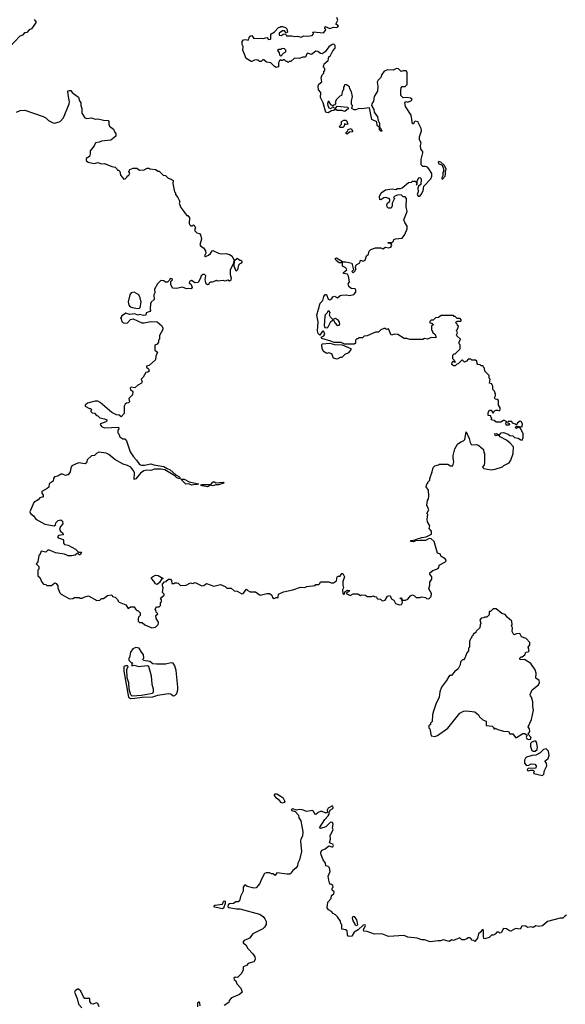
# Model space of a CAD drawing. Extents: x 2240384 to 2404287, y 351326 to 526670.
# Tile 106 of 256: x 2358763 to 2364641, y 404753 to 415372. Entities that reach past the tile are written whole.
import ezdxf

# ---------------------------------------------------------------- set-up
doc = ezdxf.new("R2010")
doc.units = 0

msp = doc.modelspace()

# ---------------------------------------------------------------- linework, layer by layer
at = {"layer": '0CON20XD'}
for points in [[(2362110, 414415), (2362135, 414430), (2362158, 414418), (2362160, 414405), (2362148, 414392), (2362122, 414388), (2362085, 414366), (2362070, 414370), (2362056, 414385), (2362031, 414475), (2362004, 414534), (2362006, 414585), (2361983, 414615), (2361978, 414655), (2361986, 414675), (2362017, 414703), (2362010, 414745), (2362023, 414777), (2362040, 414795), (2362040, 414815), (2362050, 414825), (2362050, 414845), (2362032, 414865), (2362040, 414875), (2362043, 414897), (2362085, 414930), (2362095, 414970), (2362113, 414987), (2362137, 415035), (2362163, 415065), (2362162, 415092), (2362147, 415107), (2362130, 415105), (2362095, 415078), (2362053, 415027), (2362020, 415005), (2362005, 415006), (2361975, 415028), (2361955, 415034), (2361905, 414998), (2361865, 415011), (2361855, 415002), (2361841, 414969), (2361812, 414968), (2361773, 414953), (2361725, 414958), (2361685, 414920), (2361665, 414920), (2361655, 414910), (2361645, 414920), (2361635, 414920), (2361615, 414940), (2361605, 414940), (2361595, 414930), (2361585, 414930), (2361575, 414940), (2361562, 414928), (2361552, 414908), (2361550, 414865), (2361525, 414858), (2361507, 414867), (2361468, 414908), (2361423, 414913), (2361395, 414940), (2361382, 414938), (2361365, 414920), (2361345, 414920), (2361327, 414937), (2361315, 414940), (2361293, 414937), (2361265, 414920), (2361255, 414920), (2361202, 414955), (2361185, 415000), (2361168, 415045), (2361172, 415082), (2361160, 415105), (2361160, 415135), (2361174, 415156), (2361195, 415160), (2361225, 415150), (2361243, 415195), (2361265, 415202), (2361285, 415170), (2361365, 415172), (2361385, 415168), (2361425, 415180), (2361445, 415160), (2361465, 415162), (2361470, 415165), (2361470, 415215), (2361482, 415228), (2361495, 415230), (2361508, 415242), (2361552, 415288), (2361565, 415290), (2361575, 415300), (2361595, 415300), (2361628, 415288), (2361640, 415275), (2361647, 415237), (2361635, 415230), (2361615, 415250), (2361595, 415250), (2361560, 415225), (2361560, 415205), (2361585, 415202), (2361603, 415217), (2361625, 415220), (2361638, 415198), (2361695, 415199), (2361725, 415190), (2361755, 415196), (2361795, 415182), (2361825, 415198), (2361865, 415194), (2361915, 415201), (2361926, 415215), (2361927, 415227), (2361920, 415235), (2361925, 415240), (2362035, 415229), (2362058, 415255), (2362060, 415265), (2362050, 415275), (2362053, 415297), (2362105, 415278), (2362145, 415290), (2362175, 415287), (2362190, 415295), (2362196, 415306), (2362170, 415325), (2362189, 415365), (2362180, 415395)], [(2358920, 415375), (2358940, 415345), (2358890, 415275), (2358865, 415262), (2358840, 415235), (2358815, 415230), (2358794, 415206), (2358765, 415193), (2358655, 415080)], [(2361575, 414980), (2361605, 415010), (2361630, 415025), (2361630, 415045), (2361615, 415057), (2361588, 415062), (2361575, 415050), (2361555, 415050), (2361542, 415038), (2361560, 415015), (2361562, 414992), (2361575, 414980)], [(2363965, 410550), (2363980, 410565), (2364036, 410594), (2364055, 410620), (2364080, 410695), (2364082, 410765), (2364046, 410806), (2364006, 410836), (2363938, 410875), (2363925, 410890), (2363888, 410885), (2363880, 410905), (2363899, 410909), (2363915, 410900), (2363935, 410900), (2363950, 410915), (2363975, 410920), (2364025, 410901), (2364045, 410887), (2364075, 410883), (2364095, 410867), (2364135, 410860), (2364161, 410841), (2364175, 410838), (2364189, 410865), (2364189, 410905), (2364158, 410968), (2364145, 410970), (2364135, 410980), (2364115, 410962), (2364102, 410975), (2364115, 410990), (2364175, 410980), (2364179, 411015), (2364165, 411040), (2364155, 411043), (2364128, 411025), (2364115, 411000), (2364105, 411010), (2364072, 411022), (2364065, 411040), (2364025, 411040), (2364020, 411025), (2364038, 411018), (2364040, 411005), (2364035, 411000), (2364005, 411000), (2364000, 411025), (2364010, 411035), (2363985, 411050), (2363975, 411050), (2363945, 411032), (2363895, 411032), (2363875, 411050), (2363842, 411055), (2363850, 411075), (2363840, 411085), (2363838, 411098), (2363810, 411105), (2363810, 411135), (2363825, 411160), (2363845, 411160), (2363850, 411145), (2363865, 411130), (2363877, 411153), (2363895, 411162), (2363912, 411162), (2363928, 411152), (2363940, 411165), (2363940, 411185), (2363920, 411215), (2363920, 411265), (2363907, 411277), (2363885, 411280), (2363878, 411295), (2363890, 411315), (2363890, 411335), (2363880, 411365), (2363860, 411385), (2363860, 411415), (2363850, 411445), (2363823, 411453), (2363830, 411495), (2363820, 411505), (2363820, 411535), (2363773, 411583), (2363770, 411615), (2363760, 411625), (2363758, 411638), (2363735, 411640), (2363725, 411650), (2363700, 411655), (2363690, 411665), (2363688, 411688), (2363675, 411700), (2363635, 411700), (2363625, 411710), (2363595, 411710), (2363575, 411690), (2363555, 411680), (2363535, 411700), (2363525, 411700), (2363488, 411662), (2363472, 411658), (2363455, 411640), (2363435, 411640), (2363420, 411655), (2363423, 411677), (2363432, 411688), (2363445, 411680), (2363458, 411682), (2363430, 411715), (2363430, 411755), (2363445, 411770), (2363455, 411770), (2363498, 411812), (2363507, 411823), (2363510, 411845), (2363510, 411865), (2363498, 411878), (2363498, 411895), (2363512, 411925), (2363474, 411964), (2363470, 411975), (2363480, 411995), (2363470, 412025), (2363480, 412035), (2363490, 412065), (2363480, 412075), (2363478, 412088), (2363460, 412105), (2363475, 412120), (2363515, 412120), (2363520, 412125), (2363520, 412135), (2363508, 412148), (2363475, 412150), (2363455, 412170), (2363445, 412170), (2363435, 412180), (2363305, 412180), (2363275, 412160), (2363243, 412157), (2363218, 412132), (2363195, 412130), (2363182, 412118), (2363182, 412102), (2363205, 412100), (2363220, 412085), (2363200, 412065), (2363200, 412025), (2363210, 412015), (2363212, 412002), (2363238, 411978), (2363248, 411955), (2363245, 411940), (2363195, 411943), (2363155, 411928), (2363125, 411932), (2363105, 411923), (2362965, 411922), (2362935, 411933), (2362905, 411932), (2362837, 411977), (2362805, 411980), (2362765, 411968), (2362738, 412038), (2362715, 412030), (2362705, 412040), (2362685, 412040), (2362653, 412027), (2362627, 412003), (2362598, 412002), (2362505, 411962), (2362475, 411960), (2362455, 411940), (2362415, 411940), (2362405, 411930), (2362395, 411930), (2362380, 411915), (2362380, 411885), (2362366, 411874), (2362261, 411871), (2362225, 411891), (2362152, 411892), (2362115, 411906), (2362018, 411935), (2362012, 411948), (2362039, 411961), (2362049, 411981), (2362039, 412009), (2362025, 412012), (2361995, 411970), (2361979, 411989), (2361970, 412015), (2361977, 412115), (2361966, 412185), (2362001, 412315), (2362030, 412345), (2362038, 412385), (2362055, 412408), (2362067, 412407), (2362085, 412358), (2362105, 412352), (2362126, 412364), (2362137, 412383), (2362155, 412392), (2362188, 412372), (2362214, 412396), (2362235, 412401), (2362285, 412404), (2362315, 412399), (2362363, 412407), (2362386, 412434), (2362386, 412455), (2362378, 412468), (2362334, 412474), (2362310, 412495), (2362302, 412525), (2362318, 412545), (2362306, 412606), (2362295, 412628), (2362250, 412635), (2362250, 412645), (2362288, 412675), (2362278, 412695), (2362240, 412715), (2362240, 412760), (2362225, 412750), (2362205, 412750), (2362174, 412774), (2362162, 412798), (2362175, 412802), (2362240, 412765), (2362240, 412760), (2362275, 412762), (2362342, 412745), (2362360, 412675), (2362353, 412667), (2362342, 412655), (2362355, 412642), (2362375, 412660), (2362388, 412685), (2362382, 412695), (2362385, 412720), (2362395, 412732), (2362429, 412751), (2362435, 412780), (2362465, 412769), (2362485, 412777), (2362498, 412825), (2362520, 412845), (2362528, 412875), (2362545, 412892), (2362595, 412910), (2362655, 412910), (2362675, 412902), (2362705, 412918), (2362735, 412910), (2362763, 412917), (2362772, 412935), (2362767, 412947), (2362755, 412960), (2362732, 412962), (2362732, 412968), (2362775, 412970), (2362790, 412985), (2362795, 413000), (2362813, 413007), (2362885, 413017), (2362911, 413055), (2362936, 413115), (2362939, 413145), (2362912, 413185), (2362902, 413215), (2362937, 413303), (2362928, 413355), (2362930, 413445), (2362915, 413460), (2362895, 413460), (2362872, 413482), (2362835, 413480), (2362803, 413467), (2362790, 413455), (2362800, 413445), (2362777, 413395), (2362777, 413365), (2362765, 413340), (2362735, 413338), (2362722, 413352), (2362717, 413375), (2362725, 413392), (2362752, 413415), (2362752, 413432), (2362742, 413442), (2362705, 413453), (2362685, 413450), (2362655, 413430), (2362642, 413432), (2362640, 413465), (2362657, 413503), (2362705, 413537), (2362775, 413548), (2362815, 413542), (2362835, 413552), (2362865, 413552), (2362885, 413560), (2362953, 413617), (2362985, 413620), (2362995, 413630), (2363025, 413630), (2363038, 413618), (2363040, 413605), (2363033, 413593), (2363047, 413593), (2363047, 413635), (2363064, 413666), (2363075, 413670), (2363089, 413655), (2363083, 413595), (2363058, 413575), (2363052, 413555), (2363056, 413515), (2363047, 413485), (2363055, 413468), (2363075, 413470), (2363090, 413485), (2363110, 413525), (2363117, 413575), (2363194, 413656), (2363202, 413685), (2363202, 413712), (2363172, 413762), (2363155, 413780), (2363135, 413790), (2363105, 413788), (2363088, 413805), (2363088, 413865), (2363107, 413935), (2363105, 413950), (2363084, 413974), (2363080, 414015), (2363087, 414045), (2363072, 414078), (2363072, 414108), (2363091, 414175), (2363089, 414199), (2363058, 414255), (2363055, 414270), (2363023, 414277), (2363012, 414268), (2363005, 414250), (2362995, 414250), (2362982, 414342), (2362918, 414435), (2362912, 414475), (2362922, 414488), (2362945, 414484), (2362985, 414502), (2362993, 414515), (2362975, 414525), (2362935, 414532), (2362895, 414530), (2362870, 414555), (2362868, 414605), (2362873, 414637), (2362885, 414650), (2362915, 414650), (2362937, 414673), (2362938, 414805), (2362925, 414820), (2362915, 414822), (2362895, 414822), (2362873, 414813), (2362845, 414842), (2362823, 414847), (2362785, 414828), (2362728, 414832), (2362690, 414815), (2362665, 414780), (2362655, 414750), (2362625, 414720), (2362613, 414697), (2362622, 414655), (2362619, 414601), (2362582, 414545), (2362576, 414494), (2362556, 414464), (2362553, 414445), (2362579, 414405), (2362582, 414375), (2362619, 414325), (2362624, 414284), (2362641, 414255), (2362640, 414210), (2362645, 414210), (2362665, 414170), (2362655, 414168), (2362638, 414185), (2362640, 414210), (2362615, 414232), (2362611, 414271), (2362557, 414297), (2362531, 414421), (2362445, 414410), (2362415, 414414), (2362385, 414399), (2362365, 414401), (2362340, 414415), (2362348, 414445), (2362338, 414458), (2362338, 414495), (2362348, 414545), (2362338, 414595), (2362320, 414625), (2362318, 414648), (2362285, 414670), (2362262, 414668), (2362260, 414655), (2362250, 414645), (2362250, 414615), (2362240, 414605), (2362230, 414555), (2362212, 414548), (2362172, 414508), (2362160, 414475), (2362170, 414465), (2362158, 414452), (2362145, 414450), (2362135, 414440), (2362125, 414450), (2362115, 414450), (2362098, 414488), (2362085, 414490), (2362078, 414465), (2362083, 414445), (2362095, 414422), (2362110, 414415)], [(2358730, 414375), (2358767, 414393), (2358817, 414397), (2359015, 414328), (2359045, 414312), (2359074, 414284), (2359125, 414258), (2359143, 414257), (2359200, 414275), (2359236, 414314), (2359296, 414464), (2359301, 414485), (2359284, 414564), (2359282, 414605), (2359295, 414610), (2359315, 414607), (2359327, 414585), (2359356, 414566), (2359396, 414536), (2359406, 414496), (2359423, 414475), (2359422, 414445), (2359432, 414415), (2359432, 414365), (2359464, 414314), (2359485, 414308), (2359535, 414312), (2359575, 414300), (2359605, 414302), (2359665, 414288), (2359715, 414283), (2359723, 414275), (2359722, 414245), (2359732, 414225), (2359775, 414190), (2359783, 414163), (2359800, 414145), (2359800, 414115), (2359745, 414072), (2359645, 414062), (2359619, 414051), (2359580, 414045), (2359565, 414010), (2359522, 413958), (2359523, 413925), (2359514, 413896), (2359480, 413875), (2359480, 413855), (2359500, 413835), (2359515, 413830), (2359565, 413820), (2359605, 413830), (2359645, 413818), (2359675, 413822), (2359755, 413788), (2359792, 413782), (2359810, 413765), (2359815, 413750), (2359828, 413748), (2359840, 413735), (2359850, 413695), (2359885, 413652), (2359900, 413655), (2359918, 413672), (2359920, 413685), (2359940, 413695), (2359948, 413715), (2359940, 413735), (2359950, 413755), (2359985, 413770), (2360025, 413770), (2360055, 413750), (2360105, 413752), (2360135, 413770), (2360155, 413770), (2360165, 413762), (2360227, 413757), (2360255, 413740), (2360265, 413740), (2360310, 413695), (2360335, 413690), (2360363, 413663), (2360395, 413653), (2360416, 413636), (2360412, 413605), (2360430, 413515), (2360440, 413505), (2360440, 413485), (2360468, 413455), (2360482, 413425), (2360487, 413407), (2360482, 413395), (2360500, 413345), (2360533, 413303), (2360545, 413280), (2360565, 413260), (2360575, 413260), (2360593, 413235), (2360589, 413175), (2360595, 413158), (2360605, 413150), (2360625, 413150), (2360635, 413160), (2360650, 413145), (2360658, 413125), (2360650, 413115), (2360650, 413095), (2360670, 413075), (2360700, 413065), (2360712, 413052), (2360722, 413005), (2360703, 412945), (2360715, 412930), (2360743, 412913), (2360765, 412878), (2360767, 412853), (2360754, 412824), (2360765, 412818), (2360798, 412832), (2360818, 412852), (2360835, 412880), (2360845, 412882), (2360903, 412853), (2360935, 412848), (2360985, 412850), (2361025, 412840), (2361053, 412823), (2361072, 412775), (2361062, 412735), (2361032, 412675), (2361030, 412625), (2361042, 412585), (2361036, 412564), (2361025, 412553), (2361005, 412562), (2360975, 412552), (2360955, 412558), (2360895, 412552), (2360885, 412558), (2360835, 412540), (2360815, 412540), (2360802, 412528), (2360800, 412515), (2360785, 412512), (2360773, 412523), (2360762, 412565), (2360768, 412608), (2360755, 412623), (2360735, 412623), (2360719, 412611), (2360712, 412585), (2360685, 412538), (2360654, 412534), (2360615, 412558), (2360592, 412548), (2360590, 412535), (2360612, 412515), (2360622, 412485), (2360609, 412471), (2360585, 412474), (2360565, 412468), (2360515, 412488), (2360455, 412472), (2360408, 412478), (2360390, 412515), (2360392, 412548)], [(2362265, 414380), (2362235, 414393), (2362183, 414393), (2362168, 414405), (2362168, 414422), (2362185, 414440), (2362298, 414428), (2362304, 414415), (2362265, 414380)], [(2362245, 414210), (2362215, 414210), (2362210, 414215), (2362213, 414227), (2362230, 414245), (2362230, 414275), (2362255, 414290), (2362275, 414290), (2362288, 414278), (2362300, 414245), (2362275, 414240), (2362262, 414248), (2362260, 414225), (2362245, 414210)], [(2362295, 414140), (2362282, 414142), (2362280, 414155), (2362298, 414172), (2362302, 414188), (2362335, 414200), (2362350, 414175), (2362348, 414162), (2362315, 414160), (2362295, 414140)], [(2363315, 413650), (2363348, 413685), (2363352, 413705), (2363350, 413745), (2363358, 413752), (2363357, 413763), (2363335, 413802), (2363302, 413835), (2363278, 413842), (2363272, 413835), (2363275, 413820), (2363313, 413803), (2363328, 413765), (2363330, 413735), (2363323, 413725), (2363322, 413688), (2363310, 413665), (2363315, 413650)], [(2361095, 412660), (2361072, 412715), (2361078, 412775), (2361105, 412800), (2361135, 412780), (2361145, 412780), (2361158, 412765), (2361150, 412745), (2361135, 412740), (2361120, 412725), (2361110, 412675), (2361095, 412660)], [(2360392, 412548), (2360410, 412565), (2360405, 412578), (2360385, 412580), (2360378, 412562), (2360355, 412540), (2360335, 412540), (2360317, 412557), (2360285, 412558), (2360248, 412525), (2360217, 412465), (2360218, 412425), (2360208, 412405), (2360210, 412355), (2360180, 412325), (2360173, 412307), (2360167, 412255), (2360172, 412235), (2360166, 412224), (2360125, 412210), (2360122, 412185), (2360095, 412181), (2360055, 412193), (2360035, 412184), (2360005, 412199), (2359945, 412192), (2359905, 412206), (2359860, 412175), (2359860, 412165), (2359850, 412155), (2359857, 412147), (2359862, 412112), (2359889, 412099), (2359925, 412102), (2359955, 412138), (2359985, 412147), (2360077, 412103), (2360105, 412102), (2360175, 412118), (2360245, 412113), (2360295, 412070), (2360306, 412046), (2360305, 412030), (2360270, 411965), (2360270, 411925), (2360260, 411915), (2360257, 411893), (2360245, 411872), (2360218, 411862), (2360218, 411808), (2360247, 411785), (2360230, 411745), (2360227, 411705), (2360158, 411642), (2360130, 411635), (2360130, 411625), (2360150, 411605), (2360157, 411583), (2360145, 411570), (2360123, 411567), (2360092, 411515), (2360070, 411495), (2360082, 411465), (2360075, 411452), (2360035, 411432), (2360005, 411402), (2359965, 411410), (2359953, 411397), (2359955, 411382), (2359982, 411362), (2359978, 411325), (2359940, 411285), (2359945, 411250), (2359935, 411240), (2359912, 411238), (2359898, 411225), (2359890, 411205), (2359890, 411125), (2359855, 411090), (2359835, 411108), (2359805, 411112), (2359755, 411136), (2359629, 411245), (2359605, 411259), (2359575, 411259), (2359495, 411236), (2359470, 411215), (2359470, 411205), (2359515, 411180), (2359525, 411180), (2359540, 411165), (2359530, 411155), (2359530, 411145), (2359542, 411132), (2359568, 411128), (2359592, 411102), (2359605, 411100), (2359628, 411078), (2359677, 411067), (2359700, 411055), (2359700, 411045), (2359690, 411035), (2359635, 411012), (2359630, 411005), (2359643, 410983), (2359675, 410972), (2359828, 410978), (2359832, 410958), (2359820, 410945), (2359820, 410915), (2359830, 410905), (2359842, 410872), (2359875, 410850), (2359895, 410850), (2359915, 410830), (2359953, 410713), (2359988, 410658), (2360022, 410622), (2360053, 410575), (2360075, 410568), (2360108, 410568), (2360175, 410581), (2360209, 410571), (2360315, 410555), (2360352, 410532), (2360385, 410519), (2360444, 410464), (2360478, 410445), (2360488, 410435), (2360489, 410421), (2360455, 410432), (2360433, 410453), (2360325, 410517), (2360285, 410525), (2360215, 410526), (2360175, 410512), (2360125, 410515), (2360102, 410508), (2360065, 410481), (2360015, 410420), (2359995, 410412), (2359999, 410485), (2359994, 410504), (2359959, 410545), (2359925, 410564), (2359878, 410578), (2359789, 410629), (2359725, 410681), (2359695, 410696), (2359615, 410708), (2359590, 410695), (2359567, 410673), (2359535, 410670), (2359490, 410625), (2359487, 410603), (2359467, 410583), (2359397, 410593), (2359325, 410560), (2359313, 410537), (2359307, 410495), (2359286, 410464), (2359278, 410462), (2359255, 410458), (2359225, 410470), (2359205, 410470), (2359175, 410450), (2359137, 410443), (2359128, 410425), (2359124, 410396), (2359082, 410365), (2359075, 410330), (2359060, 410315), (2359002, 410285), (2359003, 410265), (2359017, 410245), (2359014, 410226), (2358980, 410215), (2358962, 410195), (2358916, 410164), (2358873, 410065), (2358879, 410045), (2358912, 410022), (2358935, 409986), (2359035, 409931), (2359136, 409914), (2359147, 409923), (2359153, 409947), (2359179, 409971), (2359205, 409978), (2359223, 409965), (2359226, 409935), (2359202, 409905), (2359192, 409875), (2359202, 409855), (2359228, 409835), (2359230, 409815), (2359182, 409808), (2359171, 409795), (2359179, 409785), (2359231, 409765), (2359236, 409755), (2359234, 409725), (2359245, 409712), (2359284, 409704), (2359365, 409663), (2359395, 409630), (2359425, 409630), (2359430, 409625), (2359415, 409600), (2359402, 409602), (2359385, 409620), (2359362, 409598), (2359325, 409590), (2359285, 409590), (2359245, 409608), (2359148, 409622), (2359085, 409650), (2359065, 409650), (2359045, 409630), (2358995, 409640), (2358978, 409602), (2358970, 409595), (2358960, 409525), (2358940, 409505), (2358970, 409475), (2358970, 409445), (2358960, 409435), (2358960, 409375), (2358978, 409358), (2359000, 409305), (2359020, 409285), (2359045, 409280), (2359055, 409270), (2359105, 409270), (2359143, 409297), (2359155, 409292), (2359172, 409265), (2359174, 409244), (2359195, 409190), (2359210, 409175), (2359298, 409128), (2359335, 409130), (2359355, 409140), (2359405, 409140), (2359413, 409133), (2359435, 409132), (2359463, 409147), (2359505, 409158), (2359595, 409108), (2359627, 409113), (2359645, 409130), (2359665, 409130), (2359708, 409162), (2359755, 409170), (2359762, 409152), (2359790, 409145), (2359818, 409118), (2359822, 409102), (2359835, 409090), (2359905, 409060), (2359932, 409022), (2359955, 409040), (2359995, 409040), (2360015, 409010), (2360025, 409000), (2360035, 409000), (2360060, 408975), (2360060, 408945), (2360043, 408927), (2360038, 408912), (2360040, 408885), (2360055, 408872), (2360082, 408872), (2360110, 408845), (2360185, 408812), (2360225, 408820), (2360255, 408850), (2360260, 408865), (2360260, 408875), (2360232, 408915), (2360230, 408945), (2360250, 408965), (2360232, 408982), (2360230, 409005), (2360222, 409015), (2360235, 409040), (2360265, 409040), (2360280, 409055), (2360280, 409085), (2360290, 409095), (2360290, 409115), (2360280, 409135), (2360320, 409165), (2360320, 409175), (2360300, 409195), (2360310, 409245), (2360300, 409265), (2360300, 409285), (2360322, 409308), (2360338, 409312), (2360365, 409338), (2360387, 409337), (2360400, 409325), (2360402, 409292), (2360425, 409290), (2360435, 409300), (2360455, 409300), (2360470, 409295), (2360495, 409270), (2360555, 409272), (2360603, 409297), (2360625, 409292), (2360655, 409302), (2360725, 409268), (2360745, 409270), (2360775, 409293), (2360855, 409263), (2360925, 409280), (2360978, 409258), (2360993, 409243), (2361042, 409242), (2361072, 409212), (2361105, 409208), (2361155, 409180), (2361172, 409185), (2361205, 409230), (2361220, 409215), (2361245, 409203), (2361302, 409202), (2361354, 409164), (2361425, 409182), (2361455, 409182), (2361480, 409165), (2361485, 409140), (2361505, 409130), (2361525, 409140), (2361548, 409142), (2361552, 409175), (2361605, 409202), (2361705, 409222), (2361788, 409252), (2361835, 409250), (2361855, 409260), (2361945, 409270), (2361955, 409280), (2361985, 409280), (2361998, 409292), (2362005, 409310), (2362095, 409310), (2362118, 409298), (2362145, 409297), (2362175, 409320), (2362185, 409362), (2362195, 409372), (2362215, 409370), (2362232, 409398), (2362245, 409400), (2362262, 409365), (2362246, 409314), (2362244, 409275), (2362250, 409245), (2362240, 409225), (2362243, 409183), (2362250, 409175), (2362260, 409175), (2362270, 409205), (2362295, 409220), (2362320, 409215), (2362305, 409200), (2362292, 409198), (2362282, 409182), (2362325, 409162), (2362355, 409180), (2362405, 409180), (2362435, 409162), (2362445, 409170), (2362487, 409167), (2362505, 409150), (2362555, 409152), (2362575, 409160), (2362585, 409150), (2362608, 409148), (2362610, 409135), (2362620, 409125), (2362652, 409122), (2362665, 409108), (2362676, 409104), (2362699, 409111), (2362724, 409156), (2362752, 409162), (2362774, 409124), (2362793, 409113), (2362812, 409075), (2362855, 409060), (2362876, 409064), (2362886, 409086), (2362880, 409120), (2362860, 409135), (2362875, 409138), (2362880, 409120), (2362892, 409112), (2362919, 409111), (2362946, 409124), (2362975, 409160), (2362995, 409168), (2363015, 409160), (2363035, 409142), (2363075, 409140), (2363097, 409147), (2363135, 409140), (2363145, 409130), (2363170, 409125), (2363195, 409150), (2363200, 409185), (2363170, 409235), (2363180, 409275), (2363180, 409305), (2363203, 409337), (2363202, 409365), (2363183, 409393), (2363182, 409405), (2363215, 409432), (2363270, 409455), (2363280, 409465), (2363282, 409488), (2363345, 409520), (2363358, 409535), (2363358, 409545), (2363348, 409558), (2363300, 409585), (2363298, 409608), (2363265, 409618), (2363227, 409745), (2363195, 409774), (2363175, 409776), (2363135, 409755), (2363075, 409756), (2363028, 409752), (2363005, 409742), (2362975, 409745), (2362980, 409755), (2363025, 409762), (2363048, 409775), (2363095, 409788), (2363142, 409795), (2363200, 409825), (2363198, 409855), (2363173, 409883), (2363182, 409915), (2363158, 409955), (2363152, 409985), (2363160, 410035), (2363150, 410045), (2363172, 410085), (2363148, 410135), (2363158, 410185), (2363168, 410205), (2363170, 410235), (2363167, 410297), (2363142, 410335), (2363150, 410365), (2363160, 410375), (2363160, 410385), (2363180, 410405), (2363180, 410425), (2363208, 410495), (2363213, 410527), (2363220, 410545), (2363235, 410560), (2363275, 410570), (2363285, 410580), (2363375, 410580), (2363405, 410560), (2363428, 410562), (2363442, 410605), (2363432, 410645), (2363433, 410673), (2363452, 410745), (2363480, 410795), (2363515, 410820), (2363545, 410830), (2363560, 410845), (2363572, 410928), (2363606, 410856), (2363615, 410812), (2363625, 410797), (2363635, 410788), (2363685, 410792), (2363709, 410779), (2363760, 410735), (2363763, 410703), (2363770, 410695), (2363772, 410595), (2363767, 410573), (2363750, 410545), (2363765, 410530), (2363843, 410517), (2363885, 410523), (2363965, 410550)], [(2360033, 412257), (2360055, 412262), (2360062, 412268), (2360070, 412325), (2360062, 412372), (2360048, 412405), (2359995, 412432), (2359963, 412427), (2359948, 412405), (2359932, 412328), (2359937, 412295), (2359952, 412275), (2359977, 412267), (2360033, 412257)], [(2362075, 412050), (2362085, 412058), (2362114, 412116), (2362135, 412132), (2362145, 412132), (2362160, 412100), (2362185, 412074), (2362204, 412076), (2362213, 412087), (2362209, 412109), (2362197, 412127), (2362165, 412151), (2362135, 412140), (2362113, 412165), (2362102, 412185), (2362108, 412215), (2362095, 412231), (2362078, 412225), (2362075, 412210), (2362055, 412190), (2362050, 412170), (2362044, 412074), (2362052, 412052), (2362075, 412050)], [(2362185, 411712), (2362145, 411720), (2362125, 411768), (2362095, 411778), (2362073, 411773), (2362035, 411792), (2362020, 411825), (2362017, 411865), (2362022, 411875), (2362105, 411884), (2362155, 411869), (2362236, 411866), (2362330, 411825), (2362330, 411815), (2362305, 411778), (2362265, 411762), (2362235, 411730), (2362215, 411728), (2362185, 411712)], [(2360615, 410353), (2360586, 410366), (2360552, 410362), (2360500, 410415), (2360535, 410418), (2360588, 410388), (2360690, 410365), (2360675, 410358), (2360635, 410354), (2360615, 410353)], [(2360785, 410333), (2360728, 410345), (2360712, 410355), (2360725, 410361), (2360822, 410358), (2360845, 410386), (2360855, 410390), (2360875, 410378), (2360955, 410386), (2360963, 410375), (2360904, 410354), (2360875, 410357), (2360845, 410346), (2360817, 410353), (2360785, 410333)], [(2360245, 409280), (2360227, 409287), (2360208, 409318), (2360182, 409345), (2360182, 409355), (2360192, 409365), (2360225, 409380), (2360255, 409377), (2360310, 409345), (2360292, 409338), (2360269, 409301), (2360245, 409280)], [(2364245, 407609), (2364265, 407614), (2364272, 407625), (2364270, 407635), (2364240, 407665), (2364258, 407695), (2364254, 407724), (2364242, 407745), (2364276, 407824), (2364300, 407925), (2364292, 407965), (2364292, 408015), (2364278, 408065), (2364265, 408080), (2364264, 408096), (2364284, 408146), (2364353, 408197), (2364362, 408225), (2364358, 408245), (2364325, 408270), (2364327, 408325), (2364315, 408360), (2364270, 408430), (2364202, 408472), (2364155, 408470), (2364152, 408475), (2364152, 408485), (2364165, 408500), (2364175, 408500), (2364206, 408524), (2364215, 408550), (2364240, 408555), (2364252, 408565), (2364242, 408605), (2364259, 408631), (2364259, 408655), (2364218, 408698), (2364170, 408715), (2364152, 408752), (2364115, 408749), (2364085, 408738), (2364068, 408775), (2364073, 408815), (2364062, 408835), (2364070, 408845), (2364067, 408887), (2364015, 408930), (2363995, 408956), (2363957, 408967), (2363897, 409017), (2363865, 409020), (2363835, 408990), (2363825, 408990), (2363820, 408985), (2363820, 408955), (2363795, 408930), (2363770, 408930), (2363765, 408920), (2363735, 408918), (2363721, 408895), (2363730, 408865), (2363724, 408846), (2363720, 408815), (2363682, 408778), (2363678, 408762), (2363650, 408745), (2363650, 408735), (2363630, 408715), (2363630, 408705), (2363620, 408695), (2363610, 408665), (2363610, 408605), (2363600, 408595), (2363600, 408565), (2363580, 408545), (2363560, 408485), (2363545, 408470), (2363535, 408470), (2363513, 408447), (2363507, 408413), (2363488, 408372), (2363467, 408353), (2363455, 408350), (2363415, 408300), (2363395, 408300), (2363385, 408290), (2363363, 408247), (2363308, 408175), (2363288, 408125), (2363282, 408065), (2363248, 407992), (2363222, 407915), (2363212, 407875), (2363207, 407803), (2363190, 407785), (2363188, 407772), (2363172, 407758), (2363170, 407735), (2363180, 407725), (2363195, 407650), (2363235, 407643), (2363265, 407654), (2363375, 407730), (2363506, 407894), (2363545, 407914), (2363575, 407917), (2363665, 407906), (2363706, 407876), (2363717, 407855), (2363751, 407821), (2363788, 407808), (2363790, 407760), (2363852, 407752), (2363872, 407735), (2363872, 407722), (2363885, 407730), (2363915, 407717), (2363975, 407700), (2364030, 407695), (2364045, 407670), (2364075, 407670), (2364105, 407632), (2364115, 407632), (2364185, 407673), (2364205, 407673), (2364230, 407655), (2364220, 407635), (2364226, 407616), (2364245, 407609)], [(2359955, 408050), (2360005, 408055), (2360084, 408066), (2360199, 408071), (2360251, 408089), (2360365, 408105), (2360390, 408100), (2360415, 408081), (2360435, 408085), (2360456, 408105), (2360466, 408145), (2360466, 408175), (2360447, 408355), (2360434, 408405), (2360415, 408431), (2360395, 408437), (2360335, 408422), (2360235, 408421), (2360196, 408426), (2360165, 408450), (2360095, 408460), (2360090, 408475), (2360100, 408485), (2360098, 408525), (2360075, 408550), (2360050, 408595), (2360015, 408602), (2359982, 408588), (2359958, 408552), (2359947, 408493), (2359940, 408485), (2359940, 408465), (2359965, 408440), (2359980, 408435), (2359970, 408425), (2359970, 408405), (2359995, 408410), (2360045, 408398), (2360135, 408407), (2360151, 408401), (2360179, 408295), (2360186, 408205), (2360200, 408155), (2360201, 408125), (2360193, 408107), (2360075, 408082), (2359975, 408076), (2359961, 408091), (2359942, 408152), (2359939, 408219), (2359921, 408275), (2359918, 408365), (2359930, 408395), (2359924, 408404), (2359905, 408404), (2359886, 408395), (2359884, 408345), (2359934, 408065), (2359955, 408050)], [(2364315, 407482), (2364338, 407502), (2364342, 407525), (2364332, 407582), (2364325, 407590), (2364311, 407591), (2364279, 407581), (2364268, 407565), (2364266, 407535), (2364280, 407490), (2364295, 407482), (2364315, 407482)], [(2364395, 407222), (2364410, 407235), (2364416, 407274), (2364442, 407325), (2364440, 407355), (2364420, 407375), (2364456, 407404), (2364467, 407435), (2364462, 407482), (2364435, 407510), (2364405, 407500), (2364370, 407465), (2364325, 407440), (2364285, 407438), (2364225, 407420), (2364212, 407408), (2364200, 407385), (2364200, 407355), (2364225, 407330), (2364247, 407333), (2364275, 407348), (2364312, 407342), (2364327, 407327), (2364325, 407300), (2364243, 407297), (2364232, 407285), (2364234, 407274), (2364245, 407270), (2364265, 407280), (2364295, 407280), (2364310, 407265), (2364300, 407255), (2364302, 407242), (2364395, 407222)], [(2361595, 406922), (2361579, 406929), (2361563, 406953), (2361530, 406975), (2361509, 407005), (2361508, 407015), (2361515, 407024), (2361535, 407023), (2361597, 406985), (2361618, 406942), (2361611, 406929), (2361595, 406922)], [(2363272, 405438), (2363185, 405426), (2363125, 405447), (2363095, 405448), (2363045, 405468), (2362945, 405478), (2362905, 405497), (2362736, 405486), (2362665, 405513), (2362585, 405509), (2362505, 405540), (2362472, 405542), (2362468, 405558), (2362488, 405605), (2362485, 405612), (2362463, 405607), (2362408, 405555), (2362367, 405533), (2362340, 405490), (2362302, 405485), (2362294, 405504), (2362290, 405545), (2362275, 405558), (2362232, 405562), (2362232, 405615), (2362222, 405625), (2362219, 405649), (2362188, 405695), (2362165, 405718), (2362141, 405731), (2362123, 405753), (2362091, 405771), (2362074, 405794), (2362084, 405855), (2362120, 405895), (2362123, 405927), (2362148, 405945), (2362150, 405965), (2362130, 405985), (2362130, 406005), (2362140, 406015), (2362138, 406035), (2362115, 406050), (2362105, 406050), (2362094, 406094), (2362088, 406135), (2362108, 406185), (2362100, 406225), (2362085, 406240), (2362060, 406245), (2362058, 406275), (2362033, 406313), (2362012, 406365), (2362008, 406385), (2362012, 406402), (2362020, 406415), (2362055, 406430), (2362095, 406462), (2362125, 406450), (2362138, 406452), (2362143, 406465), (2362135, 406479), (2362102, 406495), (2362112, 406535), (2362108, 406575), (2362140, 406635), (2362132, 406655), (2362139, 406695), (2362133, 406713), (2362112, 406718), (2362062, 406668), (2362005, 406648), (2361992, 406655), (2362050, 406745), (2362087, 406785), (2362098, 406805), (2362098, 406825), (2362111, 406849), (2362136, 406865), (2362141, 406875), (2362135, 406890), (2362125, 406891), (2362085, 406869), (2362076, 406846), (2362080, 406825), (2362072, 406818), (2362055, 406818), (2362023, 406833), (2362005, 406833), (2361978, 406822), (2361955, 406800), (2361943, 406805), (2361927, 406835), (2361913, 406843), (2361855, 406833), (2361805, 406851), (2361775, 406853), (2361745, 406846), (2361705, 406862), (2361688, 406855), (2361695, 406842), (2361732, 406832), (2361765, 406792), (2361770, 406765), (2361791, 406731), (2361814, 406615), (2361809, 406565), (2361792, 406535), (2361788, 406512), (2361800, 406400), (2361777, 406313), (2361758, 406275), (2361757, 406245), (2361739, 406221), (2361705, 406198), (2361684, 406166), (2361672, 406158), (2361646, 406156), (2361535, 406170), (2361515, 406142), (2361495, 406160), (2361475, 406160), (2361455, 406172), (2361418, 406172), (2361400, 406165), (2361364, 406096), (2361351, 406055), (2361310, 406010), (2361285, 406007), (2361215, 406023), (2361195, 406038), (2361185, 406038), (2361170, 406015), (2361170, 405975), (2361141, 405915), (2361132, 405868), (2361115, 405859), (2361092, 405858), (2361068, 405842), (2361025, 405837), (2361009, 405825), (2361006, 405806), (2361015, 405798), (2361097, 405783), (2361135, 405782), (2361346, 405726), (2361385, 405700), (2361403, 405675), (2361417, 405645), (2361418, 405615), (2361402, 405585), (2361384, 405566), (2361275, 405512), (2361238, 405465), (2361225, 405458), (2361180, 405440), (2361168, 405425), (2361175, 405412), (2361200, 405395), (2361222, 405355), (2361275, 405298), (2361296, 405266), (2361301, 405235), (2361285, 405210), (2361245, 405202), (2361225, 405192), (2361205, 405172), (2361172, 405158), (2361170, 405125), (2361152, 405085), (2361108, 405042), (2361085, 405047), (2361070, 405035), (2361072, 405022), (2361092, 405005), (2361102, 404975), (2361146, 404926), (2361158, 404885), (2361131, 404859), (2361045, 404822), (2361020, 404795), (2361016, 404774), (2360965, 404740)], [(2360945, 405784), (2360865, 405801), (2360856, 405815), (2360866, 405824), (2360947, 405833), (2360958, 405862), (2360965, 405869), (2360975, 405867), (2360978, 405842), (2360958, 405792), (2360945, 405784)], [(2362395, 405599), (2362380, 405605), (2362374, 405625), (2362354, 405654), (2362348, 405685), (2362355, 405703), (2362365, 405701), (2362392, 405665), (2362404, 405615), (2362395, 405599)], [(2364655, 405713), (2364638, 405705), (2364615, 405682), (2364585, 405682), (2364450, 405645), (2364395, 405600), (2364355, 405593), (2364325, 405598), (2364295, 405582), (2364275, 405588), (2364235, 405582), (2364217, 405597), (2364181, 405599), (2364172, 405595), (2364155, 405562), (2364105, 405572), (2364055, 405543), (2364040, 405545), (2364007, 405567), (2363975, 405570), (2363950, 405525), (2363935, 405520), (2363925, 405530), (2363905, 405530), (2363885, 405510), (2363865, 405500), (2363845, 405500), (2363820, 405475), (2363775, 405458), (2363764, 405464), (2363760, 405485), (2363760, 405545), (2363755, 405560), (2363745, 405558), (2363732, 405535), (2363706, 405514), (2363694, 405466), (2363665, 405430), (2363655, 405440), (2363630, 405445), (2363630, 405455), (2363615, 405470), (2363595, 405470), (2363582, 405458), (2363555, 405450), (2363525, 405450), (2363505, 405470), (2363435, 405442), (2363415, 405450), (2363395, 405430), (2363325, 405447), (2363295, 405438), (2363272, 405438)], [(2359618, 404725), (2359603, 404763), (2359585, 404770), (2359555, 404754), (2359537, 404757), (2359520, 404785), (2359517, 404817), (2359465, 404816), (2359449, 404835), (2359423, 404895), (2359395, 404917), (2359385, 404917), (2359360, 404900), (2359352, 404885), (2359383, 404815), (2359398, 404755), (2359432, 404715)], [(2360708, 404738), (2360704, 404765), (2360695, 404779), (2360680, 404765), (2360678, 404725)]]:
    msp.add_lwpolyline(points, dxfattribs=at)

doc.saveas('drawing.dxf')
